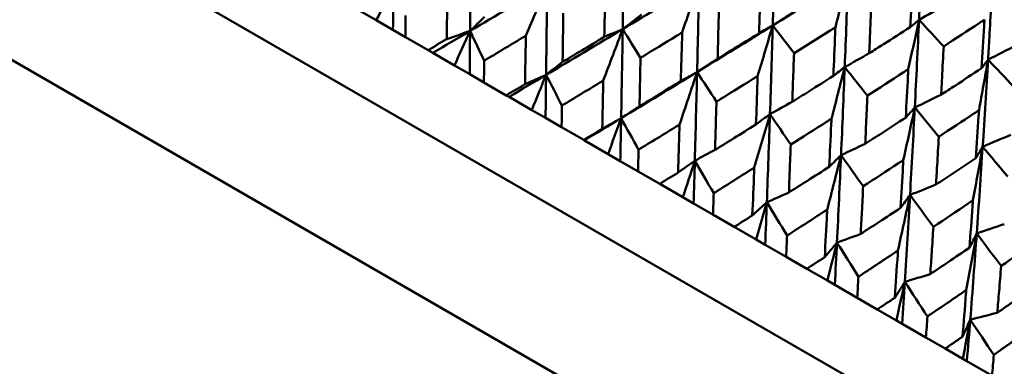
# Model space of a CAD drawing. Header units: millimetres. Extents: x 188 to 1913, y 148 to 2839.
# Tile 195 of 211: x 784.12 to 797.61, y 532.72 to 537.47. Entities that reach past the tile are written whole.
import ezdxf

# ---------------------------------------------------------------- set-up
doc = ezdxf.new("R2010")
doc.units = ezdxf.units.MM
doc.header["$LTSCALE"] = 10
doc.layers.add('Widoczne (ISO)', color=7, linetype='Continuous', lineweight=50)

msp = doc.modelspace()

# ---------------------------------------------------------------- linework, layer by layer
at = {"layer": 'Widoczne (ISO)'}
for p, q in [((802.475, 528.527), (771.298, 546.527)), ((802.357, 526.323), (769.449, 545.322)), ((789.003, 537.459), (788.721, 537.622)), ((789.232, 537.327), (789.003, 537.459)), ((789.402, 537.229), (789.232, 537.327)), ((789.402, 537.229), (789.712, 537.05)), ((789.776, 537.013), (789.712, 537.05)), ((790.073, 536.841), (789.776, 537.013)), ((790.283, 536.72), (790.073, 536.841)), ((790.478, 536.608), (790.283, 536.72)), ((790.478, 536.608), (790.785, 536.43)), ((790.822, 536.409), (790.785, 536.43)), ((791.133, 536.229), (790.822, 536.409)), ((791.323, 536.12), (791.133, 536.229)), ((791.542, 535.993), (791.323, 536.12)), ((791.542, 535.993), (791.845, 535.819)), ((791.854, 535.813), (791.845, 535.819)), ((792.179, 535.626), (791.854, 535.813)), ((792.347, 535.529), (792.179, 535.626)), ((792.59, 535.388), (792.347, 535.529)), ((792.59, 535.388), (792.887, 535.217)), ((793.205, 535.034), (792.887, 535.217)), ((793.352, 534.949), (793.205, 535.034)), ((793.617, 534.795), (793.352, 534.949)), ((793.617, 534.795), (793.908, 534.628)), ((794.208, 534.454), (793.908, 534.628)), ((794.333, 534.382), (794.208, 534.454)), ((794.62, 534.217), (794.333, 534.382)), ((794.62, 534.217), (794.902, 534.054)), ((795.184, 533.891), (794.902, 534.054)), ((795.286, 533.832), (795.184, 533.891)), ((795.594, 533.654), (795.286, 533.832)), ((795.594, 533.654), (795.867, 533.496)), ((796.13, 533.345), (795.867, 533.496)), ((796.209, 533.299), (796.13, 533.345)), ((796.535, 533.111), (796.209, 533.299)), ((796.535, 533.111), (796.799, 532.959)), ((797.041, 532.819), (796.799, 532.959)), ((797.096, 532.787), (797.041, 532.819)), ((797.44, 532.588), (797.096, 532.787))]:
    msp.add_line(p, q, dxfattribs=at)
msp.add_circle((805.903, 570.464), 50, dxfattribs=at)
for points in [[(794.468, 538.604), (794.458, 538.198), (794.447, 537.792), (794.435, 537.387)], [(790.296, 538.542), (790.293, 538.132), (790.29, 537.722), (790.288, 537.313)], [(792.398, 538.563), (792.393, 538.154), (792.386, 537.746), (792.38, 537.338)], [(791.344, 537.936), (790.992, 537.728), (790.64, 537.52), (790.288, 537.313)], [(791.052, 537.247), (791.15, 537.477), (791.247, 537.707), (791.344, 537.936)], [(791.344, 537.936), (791.34, 537.527), (791.335, 537.119), (791.33, 536.711)], [(793.426, 537.97), (793.078, 537.759), (792.729, 537.548), (792.38, 537.338)], [(793.194, 537.293), (793.272, 537.519), (793.349, 537.744), (793.426, 537.97)], [(793.426, 537.97), (793.418, 537.563), (793.409, 537.156), (793.399, 536.75)], [(795.466, 538.028), (795.124, 537.814), (794.78, 537.6), (794.435, 537.387)], [(795.294, 537.364), (795.352, 537.586), (795.409, 537.807), (795.466, 538.028)], [(795.466, 538.028), (795.453, 537.624), (795.438, 537.22), (795.422, 536.817)], [(789.003, 537.459), (789.08, 537.614), (789.157, 537.767), (789.234, 537.921)], [(789.234, 537.921), (789.234, 537.723), (789.233, 537.525), (789.232, 537.327)], [(796.806, 537.677), (796.684, 537.606), (796.562, 537.536), (796.44, 537.466)], [(792.635, 537.537), (792.55, 537.47), (792.465, 537.404), (792.38, 537.338)], [(794.746, 537.591), (794.643, 537.523), (794.539, 537.455), (794.435, 537.387)], [(790.487, 537.506), (790.421, 537.442), (790.354, 537.377), (790.288, 537.313)], [(796.293, 536.787), (796.342, 537.014), (796.392, 537.24), (796.44, 537.466)], [(796.44, 537.466), (796.401, 537.432), (796.361, 537.399), (796.321, 537.366)], [(796.44, 537.466), (796.422, 537.064), (796.403, 536.663), (796.382, 536.263)], [(796.44, 537.466), (796.553, 537.345), (796.665, 537.223), (796.778, 537.102)], [(790.288, 537.313), (790.117, 537.213), (789.947, 537.113), (789.776, 537.013)], [(790.288, 537.313), (790.182, 537.276), (790.075, 537.238), (789.969, 537.201)], [(790.073, 536.841), (790.145, 536.999), (790.216, 537.156), (790.288, 537.313)], [(790.288, 537.313), (790.286, 537.115), (790.285, 536.918), (790.283, 536.72)], [(790.288, 537.313), (790.352, 537.177), (790.417, 537.041), (790.481, 536.905)], [(792.38, 537.338), (792.031, 537.129), (791.681, 536.919), (791.33, 536.711)], [(792.114, 536.634), (792.203, 536.869), (792.292, 537.104), (792.38, 537.338)], [(792.38, 537.338), (792.296, 537.302), (792.211, 537.267), (792.127, 537.231)], [(792.38, 537.338), (792.373, 536.931), (792.366, 536.524), (792.358, 536.117)], [(792.38, 537.338), (792.461, 537.207), (792.542, 537.075), (792.624, 536.944)], [(794.435, 537.387), (794.091, 537.174), (793.745, 536.962), (793.399, 536.75)], [(794.229, 536.695), (794.299, 536.926), (794.367, 537.157), (794.435, 537.387)], [(794.435, 537.387), (794.373, 537.352), (794.311, 537.318), (794.249, 537.283)], [(794.435, 537.387), (794.424, 536.982), (794.411, 536.577), (794.398, 536.173)], [(794.435, 537.387), (794.533, 537.26), (794.63, 537.134), (794.727, 537.007)], [(795.758, 537.007), (795.646, 536.944), (795.534, 536.88), (795.422, 536.817)], [(797.776, 537.117), (797.646, 537.051), (797.516, 536.985), (797.386, 536.92)], [(791.556, 536.889), (791.481, 536.83), (791.406, 536.77), (791.33, 536.711)], [(793.68, 536.933), (793.587, 536.872), (793.493, 536.811), (793.399, 536.75)], [(797.262, 536.228), (797.304, 536.459), (797.345, 536.689), (797.386, 536.92)], [(797.386, 536.92), (797.356, 536.881), (797.327, 536.841), (797.298, 536.802)], [(797.386, 536.92), (797.363, 536.521), (797.338, 536.123), (797.312, 535.726)], [(797.386, 536.92), (797.504, 536.795), (797.622, 536.671), (797.74, 536.547)], [(793.399, 536.75), (793.053, 536.538), (792.706, 536.327), (792.358, 536.117)], [(793.159, 536.03), (793.24, 536.271), (793.32, 536.51), (793.399, 536.75)], [(793.399, 536.75), (793.325, 536.708), (793.251, 536.667), (793.176, 536.625)], [(793.399, 536.75), (793.389, 536.344), (793.379, 535.939), (793.368, 535.534)], [(793.399, 536.75), (793.487, 536.614), (793.576, 536.479), (793.664, 536.343)], [(795.241, 536.111), (795.302, 536.347), (795.362, 536.582), (795.422, 536.817)], [(795.422, 536.817), (795.37, 536.777), (795.318, 536.736), (795.267, 536.696)], [(795.422, 536.817), (795.406, 536.414), (795.39, 536.012), (795.372, 535.611)], [(795.422, 536.817), (795.526, 536.687), (795.629, 536.557), (795.733, 536.426)], [(791.33, 536.711), (791.161, 536.61), (790.992, 536.51), (790.822, 536.409)], [(791.33, 536.711), (791.234, 536.668), (791.138, 536.625), (791.041, 536.582)], [(791.133, 536.229), (791.199, 536.39), (791.265, 536.551), (791.33, 536.711)], [(791.33, 536.711), (791.328, 536.514), (791.325, 536.317), (791.323, 536.12)], [(791.33, 536.711), (791.403, 536.571), (791.475, 536.43), (791.547, 536.29)], [(794.704, 536.342), (794.602, 536.286), (794.5, 536.229), (794.398, 536.173)], [(796.743, 536.439), (796.623, 536.38), (796.502, 536.321), (796.382, 536.263)], [(792.61, 536.281), (792.526, 536.226), (792.442, 536.172), (792.358, 536.117)], [(796.225, 535.543), (796.278, 535.783), (796.331, 536.023), (796.382, 536.263)], [(796.382, 536.263), (796.341, 536.216), (796.299, 536.17), (796.258, 536.124)], [(796.382, 536.263), (796.362, 535.863), (796.34, 535.463), (796.317, 535.065)], [(796.382, 536.263), (796.492, 536.129), (796.601, 535.996), (796.711, 535.862)], [(792.358, 536.117), (792.191, 536.016), (792.022, 535.914), (791.854, 535.813)], [(792.358, 536.117), (792.272, 536.069), (792.185, 536.02), (792.099, 535.971)], [(792.179, 535.626), (792.239, 535.79), (792.299, 535.954), (792.358, 536.117)], [(792.358, 536.117), (792.355, 535.921), (792.351, 535.725), (792.347, 535.529)], [(792.358, 536.117), (792.438, 535.973), (792.517, 535.828), (792.597, 535.684)], [(794.183, 535.439), (794.255, 535.684), (794.327, 535.929), (794.398, 536.173)], [(794.398, 536.173), (794.334, 536.126), (794.27, 536.078), (794.205, 536.031)], [(794.398, 536.173), (794.384, 535.77), (794.37, 535.367), (794.355, 534.965)], [(794.398, 536.173), (794.493, 536.034), (794.587, 535.895), (794.682, 535.755)], [(797.696, 535.888), (797.568, 535.834), (797.44, 535.78), (797.312, 535.726)], [(793.645, 535.683), (793.553, 535.633), (793.46, 535.584), (793.368, 535.534)], [(795.703, 535.766), (795.592, 535.714), (795.482, 535.662), (795.372, 535.611)], [(797.179, 534.992), (797.224, 535.237), (797.269, 535.482), (797.312, 535.726)], [(797.312, 535.726), (797.281, 535.673), (797.25, 535.621), (797.219, 535.569)], [(797.312, 535.726), (797.286, 535.329), (797.259, 534.933), (797.231, 534.537)], [(797.312, 535.726), (797.427, 535.589), (797.542, 535.453), (797.656, 535.316)], [(793.368, 535.534), (793.292, 535.48), (793.215, 535.426), (793.139, 535.371)], [(793.205, 535.034), (793.259, 535.201), (793.314, 535.368), (793.368, 535.534)], [(793.368, 535.534), (793.363, 535.339), (793.357, 535.144), (793.352, 534.949)], [(793.368, 535.534), (793.454, 535.386), (793.54, 535.238), (793.627, 535.089)], [(795.181, 534.863), (795.246, 535.112), (795.309, 535.362), (795.372, 535.611)], [(795.372, 535.611), (795.318, 535.557), (795.264, 535.504), (795.21, 535.451)], [(795.372, 535.611), (795.354, 535.21), (795.335, 534.81), (795.316, 534.41)], [(795.372, 535.611), (795.473, 535.468), (795.574, 535.325), (795.674, 535.183)], [(794.657, 535.099), (794.556, 535.054), (794.456, 535.009), (794.355, 534.965)], [(796.672, 535.206), (796.554, 535.159), (796.436, 535.112), (796.317, 535.065)], [(794.355, 534.965), (794.289, 534.904), (794.223, 534.844), (794.156, 534.784)], [(794.208, 534.454), (794.257, 534.625), (794.306, 534.795), (794.355, 534.965)], [(794.355, 534.965), (794.348, 534.77), (794.34, 534.576), (794.333, 534.382)], [(794.355, 534.965), (794.447, 534.813), (794.54, 534.661), (794.632, 534.509)], [(796.151, 534.303), (796.207, 534.557), (796.263, 534.811), (796.317, 535.065)], [(796.317, 535.065), (796.274, 535.005), (796.231, 534.946), (796.187, 534.887)], [(796.317, 535.065), (796.295, 534.667), (796.271, 534.269), (796.246, 533.873)], [(796.317, 535.065), (796.424, 534.919), (796.53, 534.773), (796.637, 534.627)], [(797.609, 534.665), (797.483, 534.622), (797.357, 534.58), (797.231, 534.537)], [(795.641, 534.531), (795.533, 534.49), (795.424, 534.45), (795.316, 534.41)], [(797.087, 533.762), (797.136, 534.021), (797.184, 534.279), (797.231, 534.537)], [(797.231, 534.537), (797.198, 534.472), (797.165, 534.407), (797.132, 534.341)], [(797.231, 534.537), (797.203, 534.143), (797.173, 533.749), (797.142, 533.355)], [(797.231, 534.537), (797.342, 534.389), (797.454, 534.24), (797.565, 534.091)], [(795.316, 534.41), (795.26, 534.344), (795.204, 534.278), (795.148, 534.211)], [(795.184, 533.891), (795.228, 534.064), (795.272, 534.237), (795.316, 534.41)], [(795.316, 534.41), (795.306, 534.217), (795.296, 534.024), (795.286, 533.832)], [(795.316, 534.41), (795.414, 534.255), (795.512, 534.1), (795.61, 533.944)], [(796.595, 533.98), (796.478, 533.944), (796.362, 533.909), (796.246, 533.873)], [(796.246, 533.873), (796.2, 533.801), (796.155, 533.728), (796.109, 533.656)], [(796.13, 533.345), (796.169, 533.521), (796.208, 533.697), (796.246, 533.873)], [(796.246, 533.873), (796.234, 533.681), (796.221, 533.49), (796.209, 533.299)], [(796.246, 533.873), (796.349, 533.715), (796.452, 533.557), (796.555, 533.399)], [(797.142, 533.355), (797.107, 533.277), (797.072, 533.199), (797.036, 533.121)], [(797.041, 532.819), (797.075, 532.998), (797.109, 533.177), (797.142, 533.355)], [(797.142, 533.355), (797.127, 533.166), (797.112, 532.976), (797.096, 532.787)], [(797.513, 533.45), (797.39, 533.418), (797.266, 533.387), (797.142, 533.355)], [(797.142, 533.355), (797.25, 533.195), (797.357, 533.034), (797.465, 532.873)]]:
    msp.add_open_spline(points, degree=3, dxfattribs=at)
for points, knots in [([(796.492, 538.673), (796.48, 538.373), (796.467, 538.075), (796.45, 537.673), (796.445, 537.569), (796.44, 537.466)], [0.3692784, 0.3692784, 0.3692784, 0.3692784, 0.4608442, 0.4608442, 0.492629, 0.492629, 0.492629, 0.492629]), ([(797.452, 538.118), (797.436, 537.821), (797.42, 537.524), (797.398, 537.125), (797.392, 537.023), (797.386, 536.92)], [0.3692784, 0.3692784, 0.3692784, 0.3692784, 0.4608442, 0.4608442, 0.492629, 0.492629, 0.492629, 0.492629]), ([(794.249, 537.283), (794.255, 537.478), (794.262, 537.674), (794.268, 537.898), (794.269, 537.926), (794.27, 537.955)], [0.02530969, 0.02530969, 0.02530969, 0.02530969, 0.08465152, 0.08465152, 0.09334823, 0.09334823, 0.09334823, 0.09334823]), ([(796.321, 537.366), (796.33, 537.56), (796.339, 537.755), (796.35, 537.978), (796.351, 538.007), (796.352, 538.036)], [0.02053386, 0.02053386, 0.02053386, 0.02053386, 0.08016461, 0.08016461, 0.08898694, 0.08898694, 0.08898694, 0.08898694]), ([(789.969, 537.201), (789.972, 537.404), (789.974, 537.608), (789.977, 537.83), (789.977, 537.848), (789.977, 537.867)], [0.0297954, 0.0297954, 0.0297954, 0.0297954, 0.09092493, 0.09092493, 0.09655955, 0.09655955, 0.09655955, 0.09655955]), ([(792.127, 537.231), (792.131, 537.426), (792.135, 537.622), (792.139, 537.846), (792.14, 537.873), (792.14, 537.901)], [0.02983351, 0.02983351, 0.02983351, 0.02983351, 0.0889495, 0.0889495, 0.09731113, 0.09731113, 0.09731113, 0.09731113]), ([(795.785, 537.675), (795.78, 537.529), (795.774, 537.382), (795.765, 537.16), (795.761, 537.083), (795.758, 537.007)], [0.01681985, 0.01681985, 0.01681985, 0.01681985, 0.06159108, 0.06159108, 0.08495433, 0.08495433, 0.08495433, 0.08495433]), ([(789.404, 537.527), (789.404, 537.527), (789.404, 537.526), (789.404, 537.427), (789.403, 537.328), (789.402, 537.229)], [0.02951568, 0.02951568, 0.02951568, 0.02951568, 0.02969929, 0.02969929, 0.05939589, 0.05939589, 0.05939589, 0.05939589]), ([(791.566, 537.555), (791.564, 537.435), (791.562, 537.315), (791.559, 537.093), (791.558, 536.991), (791.556, 536.889)], [0.02528165, 0.02528165, 0.02528165, 0.02528165, 0.06150593, 0.06150593, 0.09223152, 0.09223152, 0.09223152, 0.09223152]), ([(793.698, 537.602), (793.694, 537.468), (793.691, 537.335), (793.685, 537.112), (793.683, 537.023), (793.68, 536.933)], [0.02104899, 0.02104899, 0.02104899, 0.02104899, 0.0615671, 0.0615671, 0.08866561, 0.08866561, 0.08866561, 0.08866561]), ([(797.337, 537.467), (797.313, 537.452), (797.289, 537.436), (797.103, 537.314), (796.94, 537.208), (796.778, 537.102)], [0.07138254, 0.07138254, 0.07138254, 0.07138254, 0.08018544, 0.08018544, 0.13983561, 0.13983561, 0.13983561, 0.13983561]), ([(797.298, 536.802), (797.309, 536.995), (797.321, 537.188), (797.333, 537.41), (797.335, 537.439), (797.337, 537.467)], [0.02053386, 0.02053386, 0.02053386, 0.02053386, 0.08016461, 0.08016461, 0.08898694, 0.08898694, 0.08898694, 0.08898694]), ([(793.194, 537.293), (793.171, 537.278), (793.148, 537.264), (792.957, 537.148), (792.791, 537.046), (792.624, 536.944)], [0.0806421, 0.0806421, 0.0806421, 0.0806421, 0.08897282, 0.08897282, 0.14811965, 0.14811965, 0.14811965, 0.14811965]), ([(793.176, 536.625), (793.182, 536.82), (793.187, 537.015), (793.193, 537.238), (793.194, 537.265), (793.194, 537.293)], [0.02983351, 0.02983351, 0.02983351, 0.02983351, 0.0889495, 0.0889495, 0.09731113, 0.09731113, 0.09731113, 0.09731113]), ([(793.68, 536.933), (793.756, 536.98), (793.832, 537.027), (794.022, 537.143), (794.136, 537.213), (794.249, 537.283)], [0.03448054, 0.03448054, 0.03448054, 0.03448054, 0.06157222, 0.06157222, 0.10209717, 0.10209717, 0.10209717, 0.10209717]), ([(795.294, 537.364), (795.27, 537.349), (795.246, 537.334), (795.057, 537.214), (794.892, 537.111), (794.727, 537.007)], [0.07597559, 0.07597559, 0.07597559, 0.07597559, 0.08464777, 0.08464777, 0.14401425, 0.14401425, 0.14401425, 0.14401425]), ([(795.267, 536.696), (795.275, 536.89), (795.283, 537.084), (795.292, 537.307), (795.293, 537.335), (795.294, 537.364)], [0.02530969, 0.02530969, 0.02530969, 0.02530969, 0.08465152, 0.08465152, 0.09334823, 0.09334823, 0.09334823, 0.09334823]), ([(795.758, 537.007), (795.823, 537.048), (795.887, 537.089), (796.075, 537.208), (796.198, 537.287), (796.321, 537.366)], [0.03825175, 0.03825175, 0.03825175, 0.03825175, 0.06160817, 0.06160817, 0.10638617, 0.10638617, 0.10638617, 0.10638617]), ([(789.712, 537.05), (789.797, 537.1), (789.882, 537.15), (789.968, 537.2), (789.969, 537.201), (789.969, 537.201)], [0, 0, 0, 0, 0.02969567, 0.02969567, 0.02988021, 0.02988021, 0.02988021, 0.02988021]), ([(791.052, 537.247), (791.036, 537.237), (791.02, 537.228), (790.83, 537.114), (790.656, 537.009), (790.481, 536.905)], [0.0853813, 0.0853813, 0.0853813, 0.0853813, 0.09097809, 0.09097809, 0.15214536, 0.15214536, 0.15214536, 0.15214536]), ([(791.041, 536.582), (791.044, 536.785), (791.048, 536.988), (791.052, 537.209), (791.052, 537.228), (791.052, 537.247)], [0.0297954, 0.0297954, 0.0297954, 0.0297954, 0.09092493, 0.09092493, 0.09655955, 0.09655955, 0.09655955, 0.09655955]), ([(791.556, 536.889), (791.644, 536.941), (791.731, 536.993), (791.921, 537.107), (792.024, 537.169), (792.127, 537.231)], [0.03078053, 0.03078053, 0.03078053, 0.03078053, 0.06149921, 0.06149921, 0.09773041, 0.09773041, 0.09773041, 0.09773041]), ([(794.727, 537.007), (794.723, 536.874), (794.718, 536.741), (794.71, 536.52), (794.707, 536.431), (794.704, 536.342)], [0.02104899, 0.02104899, 0.02104899, 0.02104899, 0.0615671, 0.0615671, 0.08866561, 0.08866561, 0.08866561, 0.08866561]), ([(796.778, 537.102), (796.77, 536.957), (796.763, 536.811), (796.751, 536.59), (796.747, 536.514), (796.743, 536.439)], [0.01681985, 0.01681985, 0.01681985, 0.01681985, 0.06159108, 0.06159108, 0.08495433, 0.08495433, 0.08495433, 0.08495433]), ([(790.481, 536.905), (790.481, 536.905), (790.481, 536.904), (790.48, 536.805), (790.479, 536.706), (790.478, 536.608)], [0.02951568, 0.02951568, 0.02951568, 0.02951568, 0.02969929, 0.02969929, 0.05939589, 0.05939589, 0.05939589, 0.05939589]), ([(792.624, 536.944), (792.621, 536.824), (792.619, 536.705), (792.614, 536.483), (792.612, 536.382), (792.61, 536.281)], [0.02528165, 0.02528165, 0.02528165, 0.02528165, 0.06150593, 0.06150593, 0.09223152, 0.09223152, 0.09223152, 0.09223152]), ([(796.293, 536.787), (796.269, 536.772), (796.245, 536.757), (796.059, 536.636), (795.896, 536.531), (795.733, 536.426)], [0.07597559, 0.07597559, 0.07597559, 0.07597559, 0.08464777, 0.08464777, 0.14401425, 0.14401425, 0.14401425, 0.14401425]), ([(796.258, 536.124), (796.268, 536.316), (796.278, 536.509), (796.29, 536.731), (796.291, 536.759), (796.293, 536.787)], [0.02530969, 0.02530969, 0.02530969, 0.02530969, 0.08465152, 0.08465152, 0.09334823, 0.09334823, 0.09334823, 0.09334823]), ([(796.743, 536.439), (796.806, 536.48), (796.87, 536.521), (797.055, 536.642), (797.176, 536.722), (797.298, 536.802)], [0.03825175, 0.03825175, 0.03825175, 0.03825175, 0.06160817, 0.06160817, 0.10638617, 0.10638617, 0.10638617, 0.10638617]), ([(790.785, 536.43), (790.87, 536.481), (790.955, 536.531), (791.04, 536.582), (791.04, 536.582), (791.041, 536.582)], [0, 0, 0, 0, 0.02969567, 0.02969567, 0.02988021, 0.02988021, 0.02988021, 0.02988021]), ([(792.114, 536.634), (792.098, 536.624), (792.082, 536.614), (791.894, 536.5), (791.72, 536.395), (791.547, 536.29)], [0.0853813, 0.0853813, 0.0853813, 0.0853813, 0.09097809, 0.09097809, 0.15214536, 0.15214536, 0.15214536, 0.15214536]), ([(792.099, 535.971), (792.104, 536.173), (792.108, 536.375), (792.113, 536.596), (792.114, 536.615), (792.114, 536.634)], [0.0297954, 0.0297954, 0.0297954, 0.0297954, 0.09092493, 0.09092493, 0.09655955, 0.09655955, 0.09655955, 0.09655955]), ([(792.61, 536.281), (792.697, 536.333), (792.783, 536.386), (792.972, 536.501), (793.074, 536.563), (793.176, 536.625)], [0.03078053, 0.03078053, 0.03078053, 0.03078053, 0.06149921, 0.06149921, 0.09773041, 0.09773041, 0.09773041, 0.09773041]), ([(794.229, 536.695), (794.206, 536.681), (794.183, 536.666), (793.995, 536.549), (793.829, 536.446), (793.664, 536.343)], [0.0806421, 0.0806421, 0.0806421, 0.0806421, 0.08897282, 0.08897282, 0.14811965, 0.14811965, 0.14811965, 0.14811965]), ([(794.205, 536.031), (794.213, 536.225), (794.22, 536.419), (794.227, 536.64), (794.228, 536.668), (794.229, 536.695)], [0.02983351, 0.02983351, 0.02983351, 0.02983351, 0.0889495, 0.0889495, 0.09731113, 0.09731113, 0.09731113, 0.09731113]), ([(794.704, 536.342), (794.779, 536.389), (794.855, 536.437), (795.042, 536.554), (795.154, 536.625), (795.267, 536.696)], [0.03448054, 0.03448054, 0.03448054, 0.03448054, 0.06157222, 0.06157222, 0.10209717, 0.10209717, 0.10209717, 0.10209717]), ([(793.664, 536.343), (793.661, 536.224), (793.657, 536.105), (793.651, 535.885), (793.648, 535.784), (793.645, 535.683)], [0.02528165, 0.02528165, 0.02528165, 0.02528165, 0.06150593, 0.06150593, 0.09223152, 0.09223152, 0.09223152, 0.09223152]), ([(795.733, 536.426), (795.727, 536.294), (795.721, 536.162), (795.711, 535.942), (795.707, 535.854), (795.703, 535.766)], [0.02104899, 0.02104899, 0.02104899, 0.02104899, 0.0615671, 0.0615671, 0.08866561, 0.08866561, 0.08866561, 0.08866561]), ([(791.547, 536.29), (791.547, 536.289), (791.547, 536.289), (791.546, 536.19), (791.544, 536.092), (791.542, 535.993)], [0.02951568, 0.02951568, 0.02951568, 0.02951568, 0.02969929, 0.02969929, 0.05939589, 0.05939589, 0.05939589, 0.05939589]), ([(797.262, 536.228), (797.239, 536.212), (797.215, 536.196), (797.032, 536.074), (796.871, 535.968), (796.711, 535.862)], [0.07597559, 0.07597559, 0.07597559, 0.07597559, 0.08464777, 0.08464777, 0.14401425, 0.14401425, 0.14401425, 0.14401425]), ([(797.219, 535.569), (797.232, 535.76), (797.244, 535.952), (797.258, 536.171), (797.26, 536.199), (797.262, 536.228)], [0.02530969, 0.02530969, 0.02530969, 0.02530969, 0.08465152, 0.08465152, 0.09334823, 0.09334823, 0.09334823, 0.09334823]), ([(795.241, 536.111), (795.218, 536.096), (795.195, 536.082), (795.009, 535.963), (794.846, 535.859), (794.682, 535.755)], [0.0806421, 0.0806421, 0.0806421, 0.0806421, 0.08897282, 0.08897282, 0.14811965, 0.14811965, 0.14811965, 0.14811965]), ([(795.21, 535.451), (795.219, 535.643), (795.228, 535.836), (795.238, 536.057), (795.24, 536.084), (795.241, 536.111)], [0.02983351, 0.02983351, 0.02983351, 0.02983351, 0.0889495, 0.0889495, 0.09731113, 0.09731113, 0.09731113, 0.09731113]), ([(795.703, 535.766), (795.777, 535.813), (795.851, 535.861), (796.036, 535.98), (796.147, 536.052), (796.258, 536.124)], [0.03448054, 0.03448054, 0.03448054, 0.03448054, 0.06157222, 0.06157222, 0.10209717, 0.10209717, 0.10209717, 0.10209717]), ([(791.845, 535.819), (791.929, 535.869), (792.013, 535.92), (792.098, 535.971), (792.098, 535.971), (792.099, 535.971)], [0, 0, 0, 0, 0.02969567, 0.02969567, 0.02988021, 0.02988021, 0.02988021, 0.02988021]), ([(793.159, 536.03), (793.143, 536.021), (793.128, 536.011), (792.94, 535.895), (792.769, 535.79), (792.597, 535.684)], [0.0853813, 0.0853813, 0.0853813, 0.0853813, 0.09097809, 0.09097809, 0.15214536, 0.15214536, 0.15214536, 0.15214536]), ([(793.139, 535.371), (793.145, 535.572), (793.151, 535.773), (793.158, 535.993), (793.158, 536.012), (793.159, 536.03)], [0.0297954, 0.0297954, 0.0297954, 0.0297954, 0.09092493, 0.09092493, 0.09655955, 0.09655955, 0.09655955, 0.09655955]), ([(793.645, 535.683), (793.731, 535.736), (793.817, 535.789), (794.003, 535.905), (794.104, 535.968), (794.205, 536.031)], [0.03078053, 0.03078053, 0.03078053, 0.03078053, 0.06149921, 0.06149921, 0.09773041, 0.09773041, 0.09773041, 0.09773041]), ([(796.711, 535.862), (796.703, 535.731), (796.696, 535.6), (796.683, 535.381), (796.677, 535.293), (796.672, 535.206)], [0.02104899, 0.02104899, 0.02104899, 0.02104899, 0.0615671, 0.0615671, 0.08866561, 0.08866561, 0.08866561, 0.08866561]), ([(792.597, 535.684), (792.597, 535.683), (792.597, 535.683), (792.595, 535.584), (792.592, 535.486), (792.59, 535.388)], [0.02951568, 0.02951568, 0.02951568, 0.02951568, 0.02969929, 0.02969929, 0.05939589, 0.05939589, 0.05939589, 0.05939589]), ([(794.682, 535.755), (794.678, 535.637), (794.673, 535.518), (794.665, 535.3), (794.661, 535.199), (794.657, 535.099)], [0.02528165, 0.02528165, 0.02528165, 0.02528165, 0.06150593, 0.06150593, 0.09223152, 0.09223152, 0.09223152, 0.09223152]), ([(796.225, 535.543), (796.203, 535.528), (796.18, 535.513), (795.997, 535.393), (795.836, 535.288), (795.674, 535.183)], [0.0806421, 0.0806421, 0.0806421, 0.0806421, 0.08897282, 0.08897282, 0.14811965, 0.14811965, 0.14811965, 0.14811965]), ([(796.187, 534.887), (796.199, 535.078), (796.21, 535.27), (796.222, 535.488), (796.224, 535.516), (796.225, 535.543)], [0.02983351, 0.02983351, 0.02983351, 0.02983351, 0.0889495, 0.0889495, 0.09731113, 0.09731113, 0.09731113, 0.09731113]), ([(796.672, 535.206), (796.745, 535.254), (796.818, 535.303), (797.001, 535.423), (797.11, 535.496), (797.219, 535.569)], [0.03448054, 0.03448054, 0.03448054, 0.03448054, 0.06157222, 0.06157222, 0.10209717, 0.10209717, 0.10209717, 0.10209717]), ([(792.887, 535.217), (792.97, 535.268), (793.054, 535.319), (793.138, 535.371), (793.138, 535.371), (793.139, 535.371)], [0, 0, 0, 0, 0.02969567, 0.02969567, 0.02988021, 0.02988021, 0.02988021, 0.02988021]), ([(794.183, 535.439), (794.167, 535.429), (794.152, 535.42), (793.967, 535.303), (793.797, 535.196), (793.627, 535.089)], [0.0853813, 0.0853813, 0.0853813, 0.0853813, 0.09097809, 0.09097809, 0.15214536, 0.15214536, 0.15214536, 0.15214536]), ([(794.156, 534.784), (794.165, 534.984), (794.173, 535.184), (794.181, 535.402), (794.182, 535.421), (794.183, 535.439)], [0.0297954, 0.0297954, 0.0297954, 0.0297954, 0.09092493, 0.09092493, 0.09655955, 0.09655955, 0.09655955, 0.09655955]), ([(794.657, 535.099), (794.741, 535.153), (794.826, 535.206), (795.011, 535.324), (795.111, 535.387), (795.21, 535.451)], [0.03078053, 0.03078053, 0.03078053, 0.03078053, 0.06149921, 0.06149921, 0.09773041, 0.09773041, 0.09773041, 0.09773041]), ([(795.674, 535.183), (795.669, 535.065), (795.663, 534.947), (795.652, 534.73), (795.646, 534.63), (795.641, 534.531)], [0.02528165, 0.02528165, 0.02528165, 0.02528165, 0.06150593, 0.06150593, 0.09223152, 0.09223152, 0.09223152, 0.09223152]), ([(793.627, 535.089), (793.627, 535.089), (793.627, 535.088), (793.623, 534.99), (793.62, 534.893), (793.617, 534.795)], [0.02951568, 0.02951568, 0.02951568, 0.02951568, 0.02969929, 0.02969929, 0.05939589, 0.05939589, 0.05939589, 0.05939589]), ([(797.179, 534.992), (797.157, 534.977), (797.134, 534.962), (796.954, 534.84), (796.795, 534.734), (796.637, 534.627)], [0.0806421, 0.0806421, 0.0806421, 0.0806421, 0.08897282, 0.08897282, 0.14811965, 0.14811965, 0.14811965, 0.14811965]), ([(797.132, 534.341), (797.146, 534.531), (797.16, 534.721), (797.175, 534.938), (797.177, 534.965), (797.179, 534.992)], [0.02983351, 0.02983351, 0.02983351, 0.02983351, 0.0889495, 0.0889495, 0.09731113, 0.09731113, 0.09731113, 0.09731113]), ([(795.181, 534.863), (795.166, 534.853), (795.151, 534.843), (794.968, 534.725), (794.8, 534.617), (794.632, 534.509)], [0.0853813, 0.0853813, 0.0853813, 0.0853813, 0.09097809, 0.09097809, 0.15214536, 0.15214536, 0.15214536, 0.15214536]), ([(795.148, 534.211), (795.158, 534.41), (795.168, 534.609), (795.18, 534.826), (795.18, 534.844), (795.181, 534.863)], [0.0297954, 0.0297954, 0.0297954, 0.0297954, 0.09092493, 0.09092493, 0.09655955, 0.09655955, 0.09655955, 0.09655955]), ([(795.641, 534.531), (795.725, 534.585), (795.808, 534.639), (795.99, 534.758), (796.089, 534.822), (796.187, 534.887)], [0.03078053, 0.03078053, 0.03078053, 0.03078053, 0.06149921, 0.06149921, 0.09773041, 0.09773041, 0.09773041, 0.09773041]), ([(793.908, 534.628), (793.99, 534.679), (794.072, 534.731), (794.155, 534.783), (794.156, 534.783), (794.156, 534.784)], [0, 0, 0, 0, 0.02969567, 0.02969567, 0.02988021, 0.02988021, 0.02988021, 0.02988021]), ([(796.637, 534.627), (796.629, 534.51), (796.622, 534.394), (796.608, 534.178), (796.601, 534.079), (796.595, 533.98)], [0.02528165, 0.02528165, 0.02528165, 0.02528165, 0.06150593, 0.06150593, 0.09223152, 0.09223152, 0.09223152, 0.09223152]), ([(794.632, 534.509), (794.632, 534.508), (794.632, 534.508), (794.628, 534.41), (794.624, 534.313), (794.62, 534.217)], [0.02951568, 0.02951568, 0.02951568, 0.02951568, 0.02969929, 0.02969929, 0.05939589, 0.05939589, 0.05939589, 0.05939589]), ([(798.098, 534.462), (798.076, 534.447), (798.054, 534.431), (797.877, 534.307), (797.721, 534.199), (797.565, 534.091)], [0.0806421, 0.0806421, 0.0806421, 0.0806421, 0.08897282, 0.08897282, 0.14811965, 0.14811965, 0.14811965, 0.14811965]), ([(796.151, 534.303), (796.136, 534.293), (796.121, 534.283), (795.941, 534.163), (795.775, 534.054), (795.61, 533.944)], [0.0853813, 0.0853813, 0.0853813, 0.0853813, 0.09097809, 0.09097809, 0.15214536, 0.15214536, 0.15214536, 0.15214536]), ([(796.109, 533.656), (796.122, 533.853), (796.135, 534.051), (796.149, 534.267), (796.15, 534.285), (796.151, 534.303)], [0.0297954, 0.0297954, 0.0297954, 0.0297954, 0.09092493, 0.09092493, 0.09655955, 0.09655955, 0.09655955, 0.09655955]), ([(796.595, 533.98), (796.677, 534.035), (796.759, 534.09), (796.938, 534.211), (797.035, 534.276), (797.132, 534.341)], [0.03078053, 0.03078053, 0.03078053, 0.03078053, 0.06149921, 0.06149921, 0.09773041, 0.09773041, 0.09773041, 0.09773041]), ([(794.902, 534.054), (794.984, 534.106), (795.065, 534.158), (795.147, 534.211), (795.147, 534.211), (795.148, 534.211)], [0, 0, 0, 0, 0.02969567, 0.02969567, 0.02988021, 0.02988021, 0.02988021, 0.02988021]), ([(797.565, 534.091), (797.556, 533.975), (797.547, 533.86), (797.529, 533.646), (797.521, 533.548), (797.513, 533.45)], [0.02528165, 0.02528165, 0.02528165, 0.02528165, 0.06150593, 0.06150593, 0.09223152, 0.09223152, 0.09223152, 0.09223152]), ([(795.61, 533.944), (795.61, 533.944), (795.61, 533.943), (795.604, 533.847), (795.599, 533.75), (795.594, 533.654)], [0.02951568, 0.02951568, 0.02951568, 0.02951568, 0.02969929, 0.02969929, 0.05939589, 0.05939589, 0.05939589, 0.05939589]), ([(797.087, 533.762), (797.073, 533.752), (797.058, 533.742), (796.881, 533.62), (796.718, 533.509), (796.555, 533.399)], [0.0853813, 0.0853813, 0.0853813, 0.0853813, 0.09097809, 0.09097809, 0.15214536, 0.15214536, 0.15214536, 0.15214536]), ([(797.036, 533.121), (797.052, 533.316), (797.068, 533.512), (797.085, 533.726), (797.086, 533.744), (797.087, 533.762)], [0.0297954, 0.0297954, 0.0297954, 0.0297954, 0.09092493, 0.09092493, 0.09655955, 0.09655955, 0.09655955, 0.09655955]), ([(797.513, 533.45), (797.594, 533.506), (797.675, 533.562), (797.851, 533.684), (797.946, 533.75), (798.041, 533.817)], [0.03078053, 0.03078053, 0.03078053, 0.03078053, 0.06149921, 0.06149921, 0.09773041, 0.09773041, 0.09773041, 0.09773041]), ([(795.867, 533.496), (795.947, 533.549), (796.027, 533.602), (796.108, 533.656), (796.108, 533.656), (796.109, 533.656)], [0, 0, 0, 0, 0.02969567, 0.02969567, 0.02988021, 0.02988021, 0.02988021, 0.02988021]), ([(796.555, 533.399), (796.555, 533.398), (796.555, 533.397), (796.548, 533.301), (796.542, 533.206), (796.535, 533.111)], [0.02951568, 0.02951568, 0.02951568, 0.02951568, 0.02969929, 0.02969929, 0.05939589, 0.05939589, 0.05939589, 0.05939589]), ([(797.987, 533.243), (797.973, 533.232), (797.958, 533.222), (797.785, 533.099), (797.625, 532.986), (797.465, 532.873)], [0.0853813, 0.0853813, 0.0853813, 0.0853813, 0.09097809, 0.09097809, 0.15214536, 0.15214536, 0.15214536, 0.15214536]), ([(796.799, 532.959), (796.877, 533.012), (796.956, 533.066), (797.035, 533.12), (797.036, 533.121), (797.036, 533.121)], [0, 0, 0, 0, 0.02969567, 0.02969567, 0.02988021, 0.02988021, 0.02988021, 0.02988021]), ([(797.465, 532.873), (797.465, 532.873), (797.465, 532.872), (797.457, 532.777), (797.449, 532.682), (797.44, 532.588)], [0.02951568, 0.02951568, 0.02951568, 0.02951568, 0.02969929, 0.02969929, 0.05939589, 0.05939589, 0.05939589, 0.05939589])]:
    msp.add_open_spline(points, degree=3, knots=knots, dxfattribs=at)

doc.saveas('drawing.dxf')
